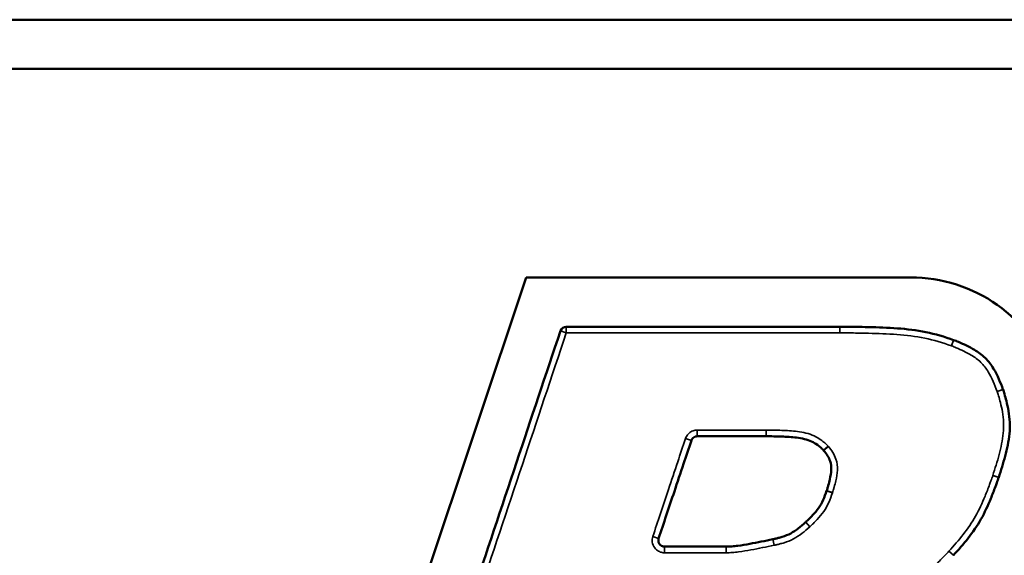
# Model space of a CAD drawing. Header units: inches. Extents: x 1.3 to 22.7, y 0.2 to 18.2.
# Tile 37 of 55: x 19.524 to 20.022, y 3.246 to 3.518. Entities that reach past the tile are written whole.
import ezdxf

# ---------------------------------------------------------------- set-up
doc = ezdxf.new("R2010")
doc.units = ezdxf.units.IN
doc.header["$LTSCALE"] = 0.8333333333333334
doc.header["$MEASUREMENT"] = 0
doc.layers.add('Visible (ANSI)', color=7, linetype='Continuous', lineweight=50)
doc.layers.add('Visible Narrow (ANSI)', color=7, linetype='Continuous', lineweight=35)

msp = doc.modelspace()

# ---------------------------------------------------------------- linework, layer by layer
at = {"layer": 'Visible (ANSI)'}
for p, q in [((20.94051987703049, 3.517610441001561), (15.32218654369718, 3.517610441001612)), ((15.32218654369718, 3.492610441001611), (20.94051987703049, 3.492610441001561)), ((19.68567815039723, 3.103689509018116), (19.78026138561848, 3.386989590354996)), ((19.78026138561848, 3.386989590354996), (19.97478754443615, 3.386989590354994))]:
    msp.add_line(p, q, dxfattribs=at)
for centre, radius, start, end in [((19.97478754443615, 3.310632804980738), 0.07635678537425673, 19.68444609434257, 90), ((19.80052256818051, 3.358864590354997), 0.003124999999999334, 90, 161.5377753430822), ((19.93906158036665, 3.358864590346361), 0.003125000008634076, 89.95556149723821, 89.99999999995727), ((19.99560524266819, 3.352294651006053), 0.003125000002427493, 69.67310837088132, 70.56807166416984), ((20.01874252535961, 3.329121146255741), 0.003124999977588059, 19.52248709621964, 20.14091309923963), ((20.01651927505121, 3.286600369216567), 0.003124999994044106, 341.44006415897, 341.7529251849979), ((19.90576853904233, 3.251211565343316), 0.003125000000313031, 100.887315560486, 101.8517924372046), ((19.99428860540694, 3.248222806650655), 0.003124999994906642, 317.3517238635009, 317.6637119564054)]:
    msp.add_arc(centre, radius, start, end, dxfattribs=at)
for points, knots in [([(19.93906158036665, 3.361989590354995), (19.92732936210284, 3.361989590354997), (19.91559714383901, 3.361989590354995), (19.8921323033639, 3.361989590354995), (19.88039968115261, 3.361989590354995), (19.86866705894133, 3.361989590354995), (19.85836643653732, 3.361989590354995), (19.84806581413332, 3.361989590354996), (19.82535098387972, 3.361989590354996), (19.8129367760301, 3.361989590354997), (19.80052256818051, 3.361989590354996)], [-0.5721715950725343, -0.5721715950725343, -0.5721715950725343, -0.5721715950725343, -0.4291323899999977, -0.4291323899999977, -0.2860882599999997, -0.2860882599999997, -0.2860882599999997, -0.1605030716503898, -0.1605030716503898, -0.009149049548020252, -0.009149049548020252, -0.009149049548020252, -0.009149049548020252]), ([(19.99664488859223, 3.35524164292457), (19.99219863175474, 3.356810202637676), (19.98743434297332, 3.35827468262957), (19.97785921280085, 3.360232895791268), (19.9730083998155, 3.360798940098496), (19.96821128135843, 3.361142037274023), (19.96331036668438, 3.361492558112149), (19.95846103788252, 3.36166041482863), (19.95140886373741, 3.361842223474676), (19.94920682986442, 3.361886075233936), (19.94436127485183, 3.361958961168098), (19.94169649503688, 3.361987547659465), (19.93906400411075, 3.361989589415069)], [-0.2326745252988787, -0.2326745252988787, -0.2326745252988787, -0.2326745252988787, -0.1752024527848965, -0.1752024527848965, -0.1176320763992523, -0.1176320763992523, -0.1176320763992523, -0.05881603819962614, -0.05881603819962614, -0.03210014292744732, -0.03210014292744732, -4.924806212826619e-06, -4.924806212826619e-06, -4.924806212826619e-06, -4.924806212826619e-06]), ([(19.7975584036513, 3.359854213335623), (19.79014221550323, 3.337640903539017), (19.78272602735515, 3.315427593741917), (19.76765601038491, 3.270289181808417), (19.76000218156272, 3.247364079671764), (19.75234835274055, 3.224438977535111), (19.74469452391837, 3.20151387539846), (19.73704069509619, 3.178588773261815), (19.72219094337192, 3.134110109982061), (19.71499502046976, 3.112556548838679), (19.70779909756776, 3.091002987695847)], [-1.169525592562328, -1.169525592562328, -1.169525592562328, -1.169525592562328, -0.8840059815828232, -0.8840059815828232, -0.5893373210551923, -0.5893373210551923, -0.5893373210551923, -0.2946686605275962, -0.2946686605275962, -0.01762915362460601, -0.01762915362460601, -0.01762915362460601, -0.01762915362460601]), ([(20.02167642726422, 3.330197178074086), (20.02041935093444, 3.333624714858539), (20.01897151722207, 3.337261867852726), (20.01573387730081, 3.342624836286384), (20.01433706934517, 3.344514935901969), (20.01265928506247, 3.34615757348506), (20.01098150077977, 3.347800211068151), (20.00905486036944, 3.349137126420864), (20.00453393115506, 3.351823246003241), (20.0018793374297, 3.353087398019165), (19.99835297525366, 3.354576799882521), (19.99747930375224, 3.354932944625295), (19.99669079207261, 3.355225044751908)], [-0.1390401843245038, -0.1390401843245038, -0.1390401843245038, -0.1390401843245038, -0.09453957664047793, -0.09453957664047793, -0.06972246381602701, -0.06972246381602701, -0.06972246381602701, -0.04490535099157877, -0.04490535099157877, -0.01032535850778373, -0.01032535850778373, -9.745071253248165e-05, -9.745071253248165e-05, -9.745071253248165e-05, -9.745071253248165e-05]), ([(20.0194871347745, 3.285621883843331), (20.02064128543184, 3.289122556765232), (20.02178271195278, 3.292731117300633), (20.02371815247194, 3.300074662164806), (20.02455221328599, 3.303821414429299), (20.02494672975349, 3.307749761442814), (20.02532749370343, 3.311541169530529), (20.02512513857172, 3.315545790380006), (20.02418701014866, 3.32100680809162), (20.02382037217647, 3.322698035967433), (20.02310308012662, 3.325550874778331), (20.0227781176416, 3.326724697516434), (20.02229948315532, 3.328303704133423), (20.02217153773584, 3.328713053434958), (20.02192876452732, 3.32946192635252), (20.02180163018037, 3.329844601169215), (20.02168787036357, 3.330165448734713)], [-0.176721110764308, -0.176721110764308, -0.176721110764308, -0.176721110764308, -0.1317829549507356, -0.1317829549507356, -0.08681016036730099, -0.08681016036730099, -0.08681016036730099, -0.0434050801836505, -0.0434050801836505, -0.02345247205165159, -0.02345247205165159, -0.009176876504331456, -0.009176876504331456, -0.004192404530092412, -0.004192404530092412, -6.757380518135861e-05, -6.757380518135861e-05, -6.757380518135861e-05, -6.757380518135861e-05]), ([(19.86386230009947, 3.304306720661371), (19.86392659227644, 3.304499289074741), (19.86400971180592, 3.304685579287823), (19.86427069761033, 3.30514444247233), (19.86447563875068, 3.305401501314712), (19.86502647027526, 3.305906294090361), (19.8653962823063, 3.306127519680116), (19.86612568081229, 3.306382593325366), (19.86647603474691, 3.306442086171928), (19.86682646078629, 3.306442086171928)], [0, 0, 0, 0, 0.004950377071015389, 0.004950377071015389, 0.01287098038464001, 0.01287098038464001, 0.02316776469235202, 0.02316776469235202, 0.03171255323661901, 0.03171255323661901, 0.03171255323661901, 0.03171255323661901]), ([(19.86682646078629, 3.306442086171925), (19.86885069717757, 3.306442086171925), (19.87087493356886, 3.306442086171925), (19.87630953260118, 3.306442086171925), (19.87971989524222, 3.306442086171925), (19.88313025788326, 3.306442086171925), (19.88622276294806, 3.306442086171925), (19.88931526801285, 3.306442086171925), (19.89549890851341, 3.306442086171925), (19.89859004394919, 3.306442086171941), (19.90168117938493, 3.306442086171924)], [0.009149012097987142, 0.009149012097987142, 0.009149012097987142, 0.009149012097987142, 0.03382850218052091, 0.03382850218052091, 0.07540764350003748, 0.07540764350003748, 0.07540764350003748, 0.1131114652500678, 0.1131114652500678, 0.1507985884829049, 0.1507985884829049, 0.1507985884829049, 0.1507985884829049]), ([(19.90168117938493, 3.306442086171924), (19.90168254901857, 3.306442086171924), (19.9016839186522, 3.306442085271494), (19.90168665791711, 3.306442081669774), (19.90168802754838, 3.306442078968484), (19.90168939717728, 3.306442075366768)], [0, 0, 0, 0, 3.339714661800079e-05, 3.339714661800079e-05, 6.679429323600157e-05, 6.679429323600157e-05, 6.679429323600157e-05, 6.679429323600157e-05]), ([(19.90168939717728, 3.306442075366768), (19.90433182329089, 3.30643512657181), (19.90692171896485, 3.306409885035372), (19.91209299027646, 3.306216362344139), (19.9146639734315, 3.30605950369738), (19.91713797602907, 3.305746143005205), (19.91990659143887, 3.305395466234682), (19.92247909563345, 3.304853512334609), (19.92576235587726, 3.303308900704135), (19.92674785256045, 3.302728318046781), (19.92827302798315, 3.301650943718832), (19.92884449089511, 3.301200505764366), (19.9295992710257, 3.300537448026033), (19.92980469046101, 3.300349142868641), (19.93028875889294, 3.299884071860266), (19.93048909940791, 3.299688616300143), (19.93078725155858, 3.299347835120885)], [1.669884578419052e-05, 1.669884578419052e-05, 1.669884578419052e-05, 1.669884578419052e-05, 0.03223393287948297, 0.03223393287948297, 0.06446786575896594, 0.06446786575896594, 0.06446786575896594, 0.100540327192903, 0.100540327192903, 0.1165764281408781, 0.1165764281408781, 0.1267594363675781, 0.1267594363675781, 0.1307226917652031, 0.1307226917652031, 0.136405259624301, 0.136405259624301, 0.136405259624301, 0.136405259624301]), ([(19.84727928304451, 3.254637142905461), (19.84857165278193, 3.258508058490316), (19.84986402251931, 3.262378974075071), (19.85251772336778, 3.270327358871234), (19.85387905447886, 3.274404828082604), (19.85524038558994, 3.278482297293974), (19.85679619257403, 3.283142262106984), (19.85835199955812, 3.287802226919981), (19.86122597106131, 3.296410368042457), (19.86254413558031, 3.300358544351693), (19.86386230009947, 3.304306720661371)], [0.01762922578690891, 0.01762922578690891, 0.01762922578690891, 0.01762922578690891, 0.06738424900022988, 0.06738424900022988, 0.1197942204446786, 0.1197942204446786, 0.1197942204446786, 0.1796913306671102, 0.1796913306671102, 0.2304394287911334, 0.2304394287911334, 0.2304394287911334, 0.2304394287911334]), ([(19.93078725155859, 3.299347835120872), (19.93079741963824, 3.299336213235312), (19.93080750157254, 3.299324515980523), (19.93082749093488, 3.299300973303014), (19.93083739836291, 3.299289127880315), (19.93084721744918, 3.299277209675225)], [3.188782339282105e-13, 3.188782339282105e-13, 3.188782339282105e-13, 3.188782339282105e-13, 0.0003765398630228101, 0.0003765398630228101, 0.0007530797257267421, 0.0007530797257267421, 0.0007530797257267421, 0.0007530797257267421]), ([(19.93084721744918, 3.299277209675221), (19.93244241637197, 3.29734099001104), (19.93349629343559, 3.295686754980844), (19.93459549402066, 3.292415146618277), (19.93477793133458, 3.290979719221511), (19.93471082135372, 3.289454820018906), (19.93464371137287, 3.287929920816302), (19.93434209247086, 3.286250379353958), (19.93373137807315, 3.283559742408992), (19.93347629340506, 3.282564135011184), (19.93305257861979, 3.281047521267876), (19.93290063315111, 3.280526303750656), (19.93262536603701, 3.279621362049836), (19.93251693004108, 3.279270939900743), (19.93238413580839, 3.278869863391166)], [-0.1007440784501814, -0.1007440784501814, -0.1007440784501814, -0.1007440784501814, -0.0700754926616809, -0.0700754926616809, -0.04765592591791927, -0.04765592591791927, -0.04765592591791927, -0.02523635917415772, -0.02523635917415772, -0.01210610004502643, -0.01210610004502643, -0.005209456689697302, -0.005209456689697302, -4.618514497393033e-05, -4.618514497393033e-05, -4.618514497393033e-05, -4.618514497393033e-05]), ([(19.99659862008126, 3.246118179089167), (19.99909952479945, 3.248863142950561), (20.00164808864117, 3.251761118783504), (20.00638274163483, 3.25781383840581), (20.00860613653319, 3.26101148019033), (20.01052429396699, 3.264409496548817), (20.01245371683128, 3.267827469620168), (20.01403111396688, 3.271368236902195), (20.01629328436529, 3.276896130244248), (20.01706845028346, 3.278897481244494), (20.01804847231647, 3.281546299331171), (20.01828110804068, 3.282184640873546), (20.01884026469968, 3.283743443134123), (20.01917615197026, 3.284695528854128), (20.01948174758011, 3.285605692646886)], [-0.1817201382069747, -0.1817201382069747, -0.1817201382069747, -0.1817201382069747, -0.1364490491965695, -0.1364490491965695, -0.0911434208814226, -0.0911434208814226, -0.0911434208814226, -0.0455717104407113, -0.0455717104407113, -0.01987491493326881, -0.01987491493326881, -0.01173653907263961, -0.01173653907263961, -3.460436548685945e-05, -3.460436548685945e-05, -3.460436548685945e-05, -3.460436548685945e-05]), ([(19.93237707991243, 3.27884880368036), (19.93181334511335, 3.27718586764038), (19.93125538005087, 3.275675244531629), (19.92992102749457, 3.272718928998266), (19.92917332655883, 3.271345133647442), (19.92829358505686, 3.270070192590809), (19.92742581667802, 3.268812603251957), (19.92639728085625, 3.267612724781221), (19.92463017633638, 3.265722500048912), (19.92396261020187, 3.265041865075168), (19.92307636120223, 3.264171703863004), (19.92286869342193, 3.263970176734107), (19.92235395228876, 3.263476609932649), (19.92207444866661, 3.263211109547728), (19.9217486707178, 3.262913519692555)], [-0.08521170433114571, -0.08521170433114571, -0.08521170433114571, -0.08521170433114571, -0.0637964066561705, -0.0637964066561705, -0.04233622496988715, -0.04233622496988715, -0.04233622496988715, -0.02116811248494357, -0.02116811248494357, -0.009100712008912, -0.009100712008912, -0.005429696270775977, -0.005429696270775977, -3.993878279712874e-05, -3.993878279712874e-05, -3.993878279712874e-05, -3.993878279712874e-05]), ([(19.93238413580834, 3.278869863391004), (19.9323829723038, 3.278866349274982), (19.93238180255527, 3.278862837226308), (19.93237945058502, 3.278855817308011), (19.9323782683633, 3.278852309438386), (19.93237707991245, 3.278848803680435)], [1.883187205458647e-12, 1.883187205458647e-12, 1.883187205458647e-12, 1.883187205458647e-12, 9.026281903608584e-05, 9.026281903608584e-05, 0.0001805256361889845, 0.0001805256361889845, 0.0001805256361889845, 0.0001805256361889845]), ([(19.92173453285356, 3.262900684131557), (19.92046951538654, 3.261759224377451), (19.91926934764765, 3.260718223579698), (19.91674662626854, 3.258773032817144), (19.9154723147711, 3.257906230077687), (19.91416363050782, 3.257205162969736), (19.91283176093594, 3.25649167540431), (19.9114240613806, 3.255945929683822), (19.90923271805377, 3.255266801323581), (19.90856612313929, 3.255079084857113), (19.90734882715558, 3.254762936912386), (19.90679865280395, 3.254629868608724), (19.90605367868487, 3.254462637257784), (19.90585876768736, 3.254420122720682), (19.90549701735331, 3.254343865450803), (19.90535501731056, 3.254314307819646), (19.90517829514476, 3.254280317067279)], [-0.08396880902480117, -0.08396880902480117, -0.08396880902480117, -0.08396880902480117, -0.0631899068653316, -0.0631899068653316, -0.04237247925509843, -0.04237247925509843, -0.04237247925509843, -0.02118623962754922, -0.02118623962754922, -0.01224606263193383, -0.01224606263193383, -0.004953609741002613, -0.004953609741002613, -0.002355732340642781, -0.002355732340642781, -0.000113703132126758, -0.000113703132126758, -0.000113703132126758, -0.000113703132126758]), ([(19.92174867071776, 3.262913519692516), (19.92174632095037, 3.262911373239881), (19.921743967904, 3.262909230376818), (19.92173925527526, 3.262904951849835), (19.9217368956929, 3.262902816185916), (19.92173453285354, 3.262900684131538)], [6.749325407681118e-13, 6.749325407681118e-13, 6.749325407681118e-13, 6.749325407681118e-13, 7.760345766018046e-05, 7.760345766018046e-05, 0.0001552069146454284, 0.0001552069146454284, 0.0001552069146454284, 0.0001552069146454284]), ([(19.85024344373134, 3.250522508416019), (19.85004042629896, 3.250522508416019), (19.84983740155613, 3.250542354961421), (19.8493195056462, 3.250644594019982), (19.84901077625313, 3.250757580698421), (19.84835752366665, 3.251120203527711), (19.84803058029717, 3.251400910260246), (19.84743610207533, 3.252169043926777), (19.84721751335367, 3.252693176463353), (19.84708342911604, 3.253706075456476), (19.84712957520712, 3.254188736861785), (19.84727928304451, 3.254637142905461)], [0, 0, 0, 0, 0.004950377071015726, 0.004950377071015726, 0.01287098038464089, 0.01287098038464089, 0.0231677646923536, 0.0231677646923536, 0.03655358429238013, 0.03655358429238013, 0.0480808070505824, 0.0480808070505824, 0.0480808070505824, 0.0480808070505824]), ([(19.90512672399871, 3.254269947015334), (19.90316891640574, 3.253859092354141), (19.9012209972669, 3.253453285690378), (19.8973124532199, 3.252661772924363), (19.8953548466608, 3.25227471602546), (19.89340709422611, 3.251915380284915), (19.89138249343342, 3.251541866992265), (19.88937494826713, 3.251195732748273), (19.88640146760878, 3.250828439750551), (19.88539121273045, 3.25072872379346), (19.88387134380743, 3.250616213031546), (19.88335979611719, 3.25058492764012), (19.88239815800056, 3.250540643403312), (19.88201203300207, 3.250525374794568), (19.88153110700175, 3.250522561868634)], [0.0001101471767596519, 0.0001101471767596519, 0.0001101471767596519, 0.0001101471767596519, 0.0245008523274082, 0.0245008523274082, 0.0490017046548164, 0.0490017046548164, 0.0490017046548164, 0.07446923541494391, 0.07446923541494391, 0.08742679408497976, 0.08742679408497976, 0.09402056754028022, 0.09402056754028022, 0.09989903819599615, 0.09989903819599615, 0.09989903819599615, 0.09989903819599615]), ([(19.88151282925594, 3.250522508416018), (19.87885289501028, 3.250522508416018), (19.87619296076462, 3.250522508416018), (19.87025993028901, 3.250522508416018), (19.86698683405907, 3.250522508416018), (19.86371373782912, 3.250522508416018), (19.86133481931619, 3.250522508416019), (19.85895590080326, 3.250522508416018), (19.85446580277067, 3.250522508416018), (19.852354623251, 3.250522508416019), (19.85024344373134, 3.250522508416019)], [3.69934413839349e-05, 3.69934413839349e-05, 3.69934413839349e-05, 3.69934413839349e-05, 0.03246691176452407, 0.03246691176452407, 0.07237250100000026, 0.07237250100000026, 0.07237250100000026, 0.1013762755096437, 0.1013762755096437, 0.1271157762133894, 0.1271157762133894, 0.1271157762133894, 0.1271157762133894]), ([(19.88153110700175, 3.250522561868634), (19.88152806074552, 3.250522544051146), (19.88152501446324, 3.250522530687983), (19.88151892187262, 3.250522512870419), (19.88151587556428, 3.250522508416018), (19.88151282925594, 3.250522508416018)], [1.065826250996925e-14, 1.065826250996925e-14, 1.065826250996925e-14, 1.065826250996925e-14, 7.428118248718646e-05, 7.428118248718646e-05, 0.0001485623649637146, 0.0001485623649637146, 0.0001485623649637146, 0.0001485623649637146])]:
    msp.add_open_spline(points, degree=3, knots=knots, dxfattribs=at)
at = {"layer": 'Visible Narrow (ANSI)'}
for p, q in [((19.80052256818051, 3.361989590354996), (19.8005225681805, 3.358864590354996)), ((19.93906158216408, 3.358864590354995), (19.93906158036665, 3.361989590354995)), ((19.8005225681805, 3.358864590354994), (19.7975584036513, 3.359854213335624)), ((19.99560524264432, 3.352294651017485), (19.99664488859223, 3.35524164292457)), ((19.9966907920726, 3.355225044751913), (19.99560524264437, 3.352294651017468)), ((20.01874252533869, 3.329121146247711), (20.02167642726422, 3.330197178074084)), ((20.02168787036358, 3.330165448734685), (20.01874252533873, 3.329121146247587)), ((19.86682646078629, 3.306442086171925), (19.86682646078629, 3.309567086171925)), ((19.90168117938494, 3.309567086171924), (19.90168117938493, 3.306442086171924)), ((19.90168939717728, 3.306442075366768), (19.90169761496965, 3.309567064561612)), ((19.86089813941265, 3.305296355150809), (19.86386230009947, 3.304306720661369)), ((19.93313916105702, 3.301405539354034), (19.93078725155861, 3.29934783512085)), ((19.93084721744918, 3.299277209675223), (19.93325909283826, 3.301264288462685)), ((20.01651927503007, 3.286600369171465), (20.0194871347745, 3.285621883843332)), ((19.93237707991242, 3.27884880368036), (19.93533664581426, 3.277845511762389)), ((19.93535075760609, 3.277887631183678), (19.93238413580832, 3.278869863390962)), ((19.92173453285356, 3.262900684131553), (19.92382802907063, 3.260580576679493)), ((19.92385630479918, 3.260606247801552), (19.92174867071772, 3.262913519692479)), ((19.84727928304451, 3.254637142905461), (19.84431512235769, 3.255626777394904)), ((19.90576853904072, 3.251211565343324), (19.90512672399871, 3.254269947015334)), ((19.90517829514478, 3.254280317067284), (19.90576853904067, 3.251211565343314)), ((19.85024344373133, 3.247397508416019), (19.85024344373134, 3.250522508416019)), ((19.88151282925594, 3.250522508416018), (19.88151282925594, 3.247397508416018)), ((19.88154938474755, 3.24739761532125), (19.88153110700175, 3.250522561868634)), ((19.99428860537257, 3.24822280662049), (19.99659862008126, 3.246118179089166))]:
    msp.add_line(p, q, dxfattribs=at)
for centre, major_axis, start_param, end_param in [((19.93906158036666, 3.358864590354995), (2.423744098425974e-06, 0.003124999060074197), 4.712388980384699, 6.276991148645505), ((20.01651927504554, 3.286600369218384), (0.002962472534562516, -0.000994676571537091), 4.712388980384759, 6.367735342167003), ((19.99428860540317, 3.248222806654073), (0.002298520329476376, -0.002117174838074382), 4.712388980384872, 6.103877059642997)]:
    msp.add_ellipse(centre, major_axis=major_axis, ratio=1e-05, start_param=start_param, end_param=end_param, dxfattribs=at)
for points, knots in [([(19.71076326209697, 3.090013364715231), (19.71795918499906, 3.111566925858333), (19.72515510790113, 3.133120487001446), (19.7400048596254, 3.177599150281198), (19.74765868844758, 3.200524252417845), (19.75531251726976, 3.223449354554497), (19.76296634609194, 3.24637445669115), (19.77062017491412, 3.269299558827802), (19.78569019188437, 3.314437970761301), (19.79310638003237, 3.336651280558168), (19.8005225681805, 3.358864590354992)], [0.0176291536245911, 0.0176291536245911, 0.0176291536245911, 0.0176291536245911, 0.2946686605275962, 0.2946686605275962, 0.5893373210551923, 0.5893373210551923, 0.5893373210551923, 0.8840059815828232, 0.8840059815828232, 1.169525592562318, 1.169525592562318, 1.169525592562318, 1.169525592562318]), ([(19.80052256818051, 3.358864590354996), (19.8129367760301, 3.358864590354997), (19.82535098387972, 3.358864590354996), (19.84806581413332, 3.358864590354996), (19.85836643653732, 3.358864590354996), (19.86866705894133, 3.358864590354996), (19.88039968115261, 3.358864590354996), (19.8921323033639, 3.358864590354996), (19.91559714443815, 3.358864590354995), (19.92732936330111, 3.358864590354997), (19.93906158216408, 3.358864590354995)], [0.009149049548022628, 0.009149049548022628, 0.009149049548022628, 0.009149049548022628, 0.1605030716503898, 0.1605030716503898, 0.2860882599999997, 0.2860882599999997, 0.2860882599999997, 0.4291323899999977, 0.4291323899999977, 0.5721716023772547, 0.5721716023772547, 0.5721716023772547, 0.5721716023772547]), ([(19.93906158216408, 3.358864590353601), (19.94169406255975, 3.35886254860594), (19.94432647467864, 3.358834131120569), (19.94914967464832, 3.358761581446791), (19.95134053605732, 3.3587179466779), (19.95835362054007, 3.358537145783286), (19.96317648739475, 3.358369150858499), (19.96798834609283, 3.358024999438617), (19.97269829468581, 3.357688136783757), (19.97739850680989, 3.357137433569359), (19.98664306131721, 3.35524682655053), (19.9911598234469, 3.353862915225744), (19.99560524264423, 3.35229465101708)], [4.932110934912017e-06, 4.932110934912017e-06, 4.932110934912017e-06, 4.932110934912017e-06, 0.03210014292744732, 0.03210014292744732, 0.05881603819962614, 0.05881603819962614, 0.1176320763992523, 0.1176320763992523, 0.1176320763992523, 0.1752024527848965, 0.1752024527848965, 0.2326745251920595, 0.2326745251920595, 0.2326745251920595, 0.2326745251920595]), ([(19.99560524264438, 3.352294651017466), (19.99639190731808, 3.352003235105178), (19.99716871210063, 3.351684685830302), (20.00055656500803, 3.350253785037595), (20.00311705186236, 3.349030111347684), (20.00732991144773, 3.346527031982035), (20.00901860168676, 3.345348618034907), (20.01047308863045, 3.343924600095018), (20.01192757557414, 3.342500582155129), (20.01315928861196, 3.34084296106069), (20.01611566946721, 3.335945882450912), (20.01748571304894, 3.332547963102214), (20.01874252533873, 3.329121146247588)], [9.745060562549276e-05, 9.745060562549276e-05, 9.745060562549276e-05, 9.745060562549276e-05, 0.01032535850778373, 0.01032535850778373, 0.04490535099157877, 0.04490535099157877, 0.06972246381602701, 0.06972246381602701, 0.06972246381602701, 0.09453957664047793, 0.09453957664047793, 0.1390401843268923, 0.1390401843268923, 0.1390401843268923, 0.1390401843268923]), ([(20.01874252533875, 3.32912114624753), (20.01885558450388, 3.328802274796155), (20.01896166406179, 3.328480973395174), (20.01919208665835, 3.327770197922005), (20.01931409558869, 3.327379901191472), (20.01977249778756, 3.325867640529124), (20.02008468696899, 3.324740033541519), (20.02077253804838, 3.322004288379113), (20.02112268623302, 3.320387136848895), (20.02201139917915, 3.315213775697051), (20.02219311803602, 3.311604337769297), (20.02183737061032, 3.308062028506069), (20.02146877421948, 3.30439177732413), (20.02067138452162, 3.300776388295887), (20.01878583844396, 3.293622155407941), (20.01767338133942, 3.290100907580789), (20.01651927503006, 3.286600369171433)], [6.757380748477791e-05, 6.757380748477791e-05, 6.757380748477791e-05, 6.757380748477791e-05, 0.004192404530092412, 0.004192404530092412, 0.009176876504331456, 0.009176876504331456, 0.02345247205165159, 0.02345247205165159, 0.0434050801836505, 0.0434050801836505, 0.08681016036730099, 0.08681016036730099, 0.08681016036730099, 0.1317829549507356, 0.1317829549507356, 0.1767211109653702, 0.1767211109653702, 0.1767211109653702, 0.1767211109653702]), ([(19.86682646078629, 3.309567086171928), (19.86612560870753, 3.309567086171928), (19.86542490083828, 3.309448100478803), (19.8639661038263, 3.308937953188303), (19.86322647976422, 3.308495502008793), (19.86212481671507, 3.307485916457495), (19.86171493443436, 3.306971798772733), (19.86119296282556, 3.306054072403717), (19.86102672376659, 3.305681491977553), (19.86089813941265, 3.305296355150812)], [-0.03171255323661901, -0.03171255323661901, -0.03171255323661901, -0.03171255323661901, -0.02316776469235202, -0.02316776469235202, -0.01287098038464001, -0.01287098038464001, -0.004950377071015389, -0.004950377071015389, 0, 0, 0, 0]), ([(19.90168117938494, 3.309567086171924), (19.89859004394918, 3.309567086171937), (19.89549890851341, 3.309567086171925), (19.88931526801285, 3.309567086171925), (19.88622276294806, 3.309567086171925), (19.88313025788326, 3.309567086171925), (19.87971989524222, 3.309567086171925), (19.87630953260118, 3.309567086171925), (19.87087493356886, 3.309567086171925), (19.86885069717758, 3.309567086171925), (19.8668264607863, 3.309567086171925)], [-0.1507985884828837, -0.1507985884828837, -0.1507985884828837, -0.1507985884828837, -0.1131114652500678, -0.1131114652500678, -0.07540764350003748, -0.07540764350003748, -0.07540764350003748, -0.03382850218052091, -0.03382850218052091, -0.009149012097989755, -0.009149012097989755, -0.009149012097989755, -0.009149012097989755]), ([(19.90169761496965, 3.309567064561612), (19.90169487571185, 3.309567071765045), (19.90169213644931, 3.309567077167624), (19.90168665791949, 3.309567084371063), (19.90168391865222, 3.309567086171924), (19.90168117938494, 3.309567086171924)], [-6.679429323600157e-05, -6.679429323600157e-05, -6.679429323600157e-05, -6.679429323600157e-05, -3.339714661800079e-05, -3.339714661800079e-05, 0, 0, 0, 0]), ([(19.93313916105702, 3.301405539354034), (19.93283226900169, 3.301756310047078), (19.93250473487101, 3.302088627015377), (19.93193421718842, 3.302636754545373), (19.93169447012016, 3.302856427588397), (19.9308227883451, 3.303622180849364), (19.93016586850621, 3.304139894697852), (19.92840938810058, 3.305380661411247), (19.92727241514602, 3.306052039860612), (19.92340502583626, 3.307871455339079), (19.92046590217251, 3.30847459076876), (19.91753065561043, 3.308846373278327), (19.91490775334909, 3.309178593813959), (19.91226555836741, 3.309337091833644), (19.90698290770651, 3.309534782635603), (19.90434009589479, 3.309560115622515), (19.90169761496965, 3.309567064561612)], [-0.1364052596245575, -0.1364052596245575, -0.1364052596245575, -0.1364052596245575, -0.1307226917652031, -0.1307226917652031, -0.1267594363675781, -0.1267594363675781, -0.1165764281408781, -0.1165764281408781, -0.100540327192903, -0.100540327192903, -0.06446786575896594, -0.06446786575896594, -0.06446786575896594, -0.03223393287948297, -0.03223393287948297, -1.669884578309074e-05, -1.669884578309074e-05, -1.669884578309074e-05, -1.669884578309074e-05]), ([(19.86089813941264, 3.305296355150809), (19.85957997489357, 3.301348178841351), (19.85826181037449, 3.297400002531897), (19.85538783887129, 3.28879186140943), (19.85383203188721, 3.284131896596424), (19.85227622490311, 3.279471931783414), (19.85091489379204, 3.275394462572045), (19.84955356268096, 3.271316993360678), (19.84689986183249, 3.263368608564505), (19.84560749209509, 3.259497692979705), (19.84431512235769, 3.255626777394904)], [-0.2304394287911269, -0.2304394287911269, -0.2304394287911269, -0.2304394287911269, -0.1796913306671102, -0.1796913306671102, -0.1197942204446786, -0.1197942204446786, -0.1197942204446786, -0.06738424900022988, -0.06738424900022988, -0.01762922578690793, -0.01762922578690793, -0.01762922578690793, -0.01762922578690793]), ([(19.93325909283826, 3.301264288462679), (19.93323945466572, 3.301288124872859), (19.93321963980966, 3.301311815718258), (19.93317966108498, 3.301358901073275), (19.93315949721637, 3.30138229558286), (19.93313916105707, 3.301405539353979)], [-0.0007530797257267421, -0.0007530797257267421, -0.0007530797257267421, -0.0007530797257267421, -0.0003765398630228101, -0.0003765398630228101, -3.188782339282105e-13, -3.188782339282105e-13, -3.188782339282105e-13, -3.188782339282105e-13]), ([(19.93535075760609, 3.277887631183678), (19.93548386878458, 3.278289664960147), (19.93560969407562, 3.278694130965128), (19.93589761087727, 3.279640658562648), (19.93605597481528, 3.280183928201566), (19.93649812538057, 3.281766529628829), (19.93676548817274, 3.282809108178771), (19.9374124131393, 3.285659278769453), (19.93775194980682, 3.287480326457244), (19.93783279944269, 3.289317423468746), (19.93791364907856, 3.291154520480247), (19.93768050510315, 3.293045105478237), (19.9362906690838, 3.297181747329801), (19.93485895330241, 3.29932241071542), (19.93325909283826, 3.301264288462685)], [4.618514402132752e-05, 4.618514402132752e-05, 4.618514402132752e-05, 4.618514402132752e-05, 0.005209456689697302, 0.005209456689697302, 0.01210610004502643, 0.01210610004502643, 0.02523635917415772, 0.02523635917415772, 0.04765592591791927, 0.04765592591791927, 0.04765592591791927, 0.0700754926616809, 0.0700754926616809, 0.1007440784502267, 0.1007440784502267, 0.1007440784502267, 0.1007440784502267]), ([(20.0165192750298, 3.286600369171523), (20.01621377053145, 3.285690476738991), (20.01589365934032, 3.284784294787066), (20.01534319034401, 3.283249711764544), (20.01511410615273, 3.282621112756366), (20.01414877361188, 3.280011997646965), (20.01338515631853, 3.278040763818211), (20.0111671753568, 3.272620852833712), (20.00964038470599, 3.269200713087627), (20.00780294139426, 3.265945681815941), (20.00597622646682, 3.262709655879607), (20.00385051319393, 3.259648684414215), (19.99925746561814, 3.253776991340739), (19.99678938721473, 3.250967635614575), (19.99428860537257, 3.248222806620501)], [3.460456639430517e-05, 3.460456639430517e-05, 3.460456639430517e-05, 3.460456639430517e-05, 0.01173653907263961, 0.01173653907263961, 0.01987491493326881, 0.01987491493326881, 0.0455717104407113, 0.0455717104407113, 0.0911434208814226, 0.0911434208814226, 0.0911434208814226, 0.1364490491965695, 0.1364490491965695, 0.1817201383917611, 0.1817201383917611, 0.1817201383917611, 0.1817201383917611]), ([(19.92385630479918, 3.260606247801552), (19.92418269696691, 3.260904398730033), (19.92450353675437, 3.26120829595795), (19.92504054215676, 3.261723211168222), (19.92525705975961, 3.261933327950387), (19.9261805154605, 3.26284002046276), (19.92687672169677, 3.26354960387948), (19.92874368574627, 3.265546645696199), (19.92987960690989, 3.266866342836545), (19.93086568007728, 3.268295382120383), (19.93186535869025, 3.269744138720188), (19.9327093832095, 3.271300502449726), (19.93416351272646, 3.274522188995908), (19.93477269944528, 3.276181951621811), (19.93533664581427, 3.277845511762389)], [3.993878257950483e-05, 3.993878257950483e-05, 3.993878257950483e-05, 3.993878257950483e-05, 0.005429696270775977, 0.005429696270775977, 0.009100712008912, 0.009100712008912, 0.02116811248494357, 0.02116811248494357, 0.04233622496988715, 0.04233622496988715, 0.04233622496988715, 0.0637964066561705, 0.0637964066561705, 0.08521170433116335, 0.08521170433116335, 0.08521170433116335, 0.08521170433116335]), ([(19.93533664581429, 3.277845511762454), (19.93533902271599, 3.277852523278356), (19.93534138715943, 3.277859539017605), (19.93534609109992, 3.277873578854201), (19.93534843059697, 3.277880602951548), (19.93535075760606, 3.277887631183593)], [-0.0001805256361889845, -0.0001805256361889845, -0.0001805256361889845, -0.0001805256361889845, -9.026281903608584e-05, -9.026281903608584e-05, -1.883187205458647e-12, -1.883187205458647e-12, -1.883187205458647e-12, -1.883187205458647e-12]), ([(19.90576853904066, 3.251211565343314), (19.90594912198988, 3.251246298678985), (19.90612923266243, 3.251283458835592), (19.90651768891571, 3.251365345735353), (19.9067259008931, 3.251410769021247), (19.9075174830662, 3.251588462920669), (19.90809991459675, 3.251729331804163), (19.9093939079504, 3.252065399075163), (19.91010410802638, 3.252265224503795), (19.91247635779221, 3.253000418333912), (19.91410753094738, 3.253629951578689), (19.91563929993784, 3.254450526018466), (19.91714440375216, 3.255256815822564), (19.91855998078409, 3.256225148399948), (19.92127222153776, 3.258316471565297), (19.92256267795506, 3.259438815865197), (19.92382802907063, 3.260580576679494)], [0.0001137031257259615, 0.0001137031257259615, 0.0001137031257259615, 0.0001137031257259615, 0.002355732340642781, 0.002355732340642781, 0.004953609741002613, 0.004953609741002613, 0.01224606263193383, 0.01224606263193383, 0.02118623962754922, 0.02118623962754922, 0.04237247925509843, 0.04237247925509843, 0.04237247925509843, 0.0631899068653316, 0.0631899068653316, 0.08396880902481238, 0.08396880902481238, 0.08396880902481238, 0.08396880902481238]), ([(19.92382802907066, 3.260580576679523), (19.92383275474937, 3.26058484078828), (19.92383747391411, 3.260589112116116), (19.92384689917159, 3.260597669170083), (19.92385160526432, 3.26060195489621), (19.9238563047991, 3.260606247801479)], [-0.0001552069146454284, -0.0001552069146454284, -0.0001552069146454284, -0.0001552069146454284, -7.760345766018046e-05, -7.760345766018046e-05, -6.749325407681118e-13, -6.749325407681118e-13, -6.749325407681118e-13, -6.749325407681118e-13]), ([(19.84431512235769, 3.255626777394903), (19.84401570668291, 3.254729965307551), (19.84392341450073, 3.253764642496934), (19.844191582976, 3.251738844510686), (19.84462876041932, 3.250690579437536), (19.84581771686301, 3.249154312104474), (19.84647160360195, 3.248592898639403), (19.84777810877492, 3.247867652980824), (19.84839556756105, 3.247641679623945), (19.84943135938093, 3.247437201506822), (19.84983740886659, 3.247397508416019), (19.85024344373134, 3.247397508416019)], [-0.0480808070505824, -0.0480808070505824, -0.0480808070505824, -0.0480808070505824, -0.03655358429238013, -0.03655358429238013, -0.0231677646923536, -0.0231677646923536, -0.01287098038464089, -0.01287098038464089, -0.004950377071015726, -0.004950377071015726, 0, 0, 0, 0]), ([(19.88154938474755, 3.24739761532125), (19.8820315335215, 3.247400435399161), (19.8825135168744, 3.24741764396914), (19.88353540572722, 3.24746470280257), (19.88407527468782, 3.247497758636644), (19.88567452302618, 3.247616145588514), (19.88673249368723, 3.247720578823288), (19.889860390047, 3.248106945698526), (19.89191984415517, 3.248463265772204), (19.89397404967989, 3.248842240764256), (19.89595028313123, 3.249206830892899), (19.89792177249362, 3.249596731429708), (19.9018521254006, 3.250392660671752), (19.90381063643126, 3.25080069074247), (19.90576853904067, 3.251211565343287)], [-0.0998990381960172, -0.0998990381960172, -0.0998990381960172, -0.0998990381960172, -0.09402056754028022, -0.09402056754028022, -0.08742679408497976, -0.08742679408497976, -0.07446923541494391, -0.07446923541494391, -0.0490017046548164, -0.0490017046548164, -0.0490017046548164, -0.0245008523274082, -0.0245008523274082, -0.0001101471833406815, -0.0001101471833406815, -0.0001101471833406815, -0.0001101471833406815]), ([(19.85024344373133, 3.247397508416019), (19.852354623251, 3.247397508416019), (19.85446580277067, 3.247397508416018), (19.85895590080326, 3.247397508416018), (19.86133481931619, 3.247397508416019), (19.86371373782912, 3.247397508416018), (19.86698683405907, 3.247397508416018), (19.87025993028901, 3.247397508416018), (19.87619296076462, 3.247397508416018), (19.87885289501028, 3.247397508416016), (19.88151282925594, 3.247397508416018)], [-0.1271157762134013, -0.1271157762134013, -0.1271157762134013, -0.1271157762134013, -0.1013762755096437, -0.1013762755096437, -0.07237250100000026, -0.07237250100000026, -0.07237250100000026, -0.03246691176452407, -0.03246691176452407, -3.699344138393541e-05, -3.699344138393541e-05, -3.699344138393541e-05, -3.699344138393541e-05]), ([(19.88151282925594, 3.247397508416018), (19.88151892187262, 3.247397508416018), (19.88152501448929, 3.24739751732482), (19.88153719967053, 3.247397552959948), (19.8815432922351, 3.247397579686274), (19.88154938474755, 3.24739761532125)], [-0.0001485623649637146, -0.0001485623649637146, -0.0001485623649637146, -0.0001485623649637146, -7.428118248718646e-05, -7.428118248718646e-05, -1.065826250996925e-14, -1.065826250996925e-14, -1.065826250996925e-14, -1.065826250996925e-14]), ([(19.99428860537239, 3.248222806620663), (19.99367908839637, 3.247561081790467), (19.99305928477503, 3.246907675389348), (19.99200134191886, 3.245802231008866), (19.99156407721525, 3.245349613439), (19.98963942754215, 3.24337526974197), (19.98813081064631, 3.241873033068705), (19.98395436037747, 3.237867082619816), (19.98123106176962, 3.235420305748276), (19.97831945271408, 3.233212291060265), (19.97540873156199, 3.231004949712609), (19.97233031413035, 3.229026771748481), (19.96600965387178, 3.225336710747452), (19.96276467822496, 3.22362871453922), (19.95951144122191, 3.221972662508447)], [3.450311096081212e-05, 3.450311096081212e-05, 3.450311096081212e-05, 3.450311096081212e-05, 0.01100310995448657, 0.01100310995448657, 0.01866163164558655, 0.01866163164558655, 0.04455136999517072, 0.04455136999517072, 0.08910273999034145, 0.08910273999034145, 0.08910273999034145, 0.1336405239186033, 0.1336405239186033, 0.1781469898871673, 0.1781469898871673, 0.1781469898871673, 0.1781469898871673])]:
    msp.add_open_spline(points, degree=3, knots=knots, dxfattribs=at)

doc.saveas('drawing.dxf')
